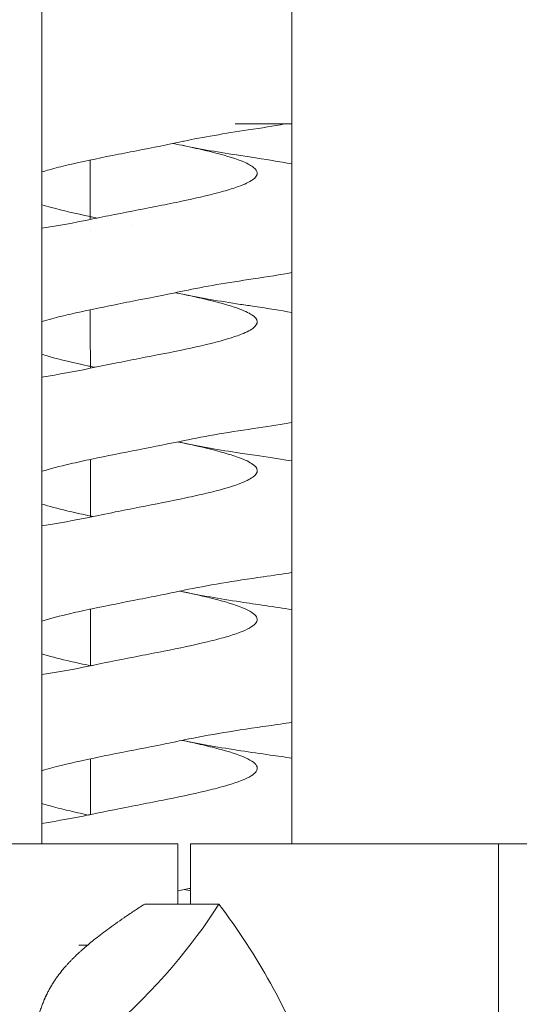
# Model space of a CAD drawing. Header units: inches. Extents: x 1 to 669, y 0 to 417.
# Tile 70 of 256: x 106.548 to 107.165, y 273.387 to 274.601. Entities that reach past the tile are written whole.
import ezdxf

# ---------------------------------------------------------------- set-up
doc = ezdxf.new("R2010")
doc.units = ezdxf.units.IN
doc.header["$LTSCALE"] = 12
doc.header["$MEASUREMENT"] = 0
doc.layers.get('0').update_dxf_attribs({"linetype": 'CONTINUOUS'})
doc.layers.add('X', color=1, linetype='CONTINUOUS')

# ---------------------------------------------------------------- blocks, each defined once
blk = doc.blocks.new('GASTRAIN')
at = {"layer": 'X', "lineweight": 0}
blk.add_line((-16.6483, 291.317), (-16.6374, 291.317), dxfattribs=at)
blk.add_rational_spline([(-16.702, 291.2112), (-16.6937, 291.257), (-16.6657, 291.2895)], [1.70765438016, 2.06132118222, 2.06132118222], degree=2, dxfattribs=at)

msp = doc.modelspace()

# ---------------------------------------------------------------- linework, layer by layer
at = {"layer": 'X', "lineweight": 0}
for p, q in [((106.57573, 273.58506), (106.57573, 275.51061)), ((106.88392, 274.81646), (106.88392, 273.58506)), ((106.88392, 274.47257), (106.81423, 274.47257)), ((106.74323, 273.58506), (106.53531, 273.58506)), ((106.74323, 273.51079), (106.74323, 273.58506)), ((107.13917, 273.58506), (106.75892, 273.58506)), ((106.75892, 273.51079), (106.75892, 273.58506)), ((107.89374, 273.58506), (107.13917, 273.58506)), ((107.13917, 273.58506), (107.13917, 272.90506)), ((106.7939, 273.51079), (106.70249, 273.51079)), ((106.62108, 273.46006), (106.63194, 273.46006))]:
    msp.add_line(p, q, dxfattribs=at)
at = {"layer": 'X', "lineweight": 0, "extrusion": (3.46205e-16, -6.57654e-17, -1)}
msp.add_ellipse((106.29801, 273.43251), major_axis=(-0.53057, -0.29541), ratio=0.4513955, start_param=-2.4593745, end_param=-2.044731, dxfattribs=at)
at = {"layer": 'X', "lineweight": 0}
msp.add_ellipse((106.41982, 273.41334), major_axis=(-0.45976, 0.39673), ratio=0.5619584, start_param=-2.3553586, end_param=-1.940715, dxfattribs=at)
for points in [[(106.83001, 274.46512), (106.80128, 274.46083), (106.77398, 274.45623), (106.75114, 274.45134)], [(106.8303, 274.46516), (106.8302, 274.46514), (106.83011, 274.46513), (106.83001, 274.46512)], [(106.87502, 274.47257), (106.86188, 274.4701), (106.84676, 274.46762), (106.8303, 274.46516)], [(106.63525, 274.42803), (106.63526, 274.4036), (106.63527, 274.37917), (106.63528, 274.35474)], [(106.83193, 274.43186), (106.83183, 274.43187), (106.83172, 274.43189), (106.83162, 274.4319)], [(106.83193, 274.43186), (106.85139, 274.42899), (106.86907, 274.42607), (106.88392, 274.42316)], [(106.57573, 274.34393), (106.59656, 274.34724), (106.6162, 274.35071), (106.63343, 274.35435)], [(106.63529, 274.34177), (106.63529, 274.34176), (106.63529, 274.34176), (106.63529, 274.34176)], [(106.6874, 274.34781), (106.6874, 274.34781), (106.6874, 274.34781), (106.6874, 274.34781)], [(106.83627, 274.28147), (106.80531, 274.27693), (106.77577, 274.27204), (106.75125, 274.2668)], [(106.83635, 274.28148), (106.83632, 274.28148), (106.8363, 274.28147), (106.83627, 274.28147)], [(106.88392, 274.28931), (106.87011, 274.28669), (106.854, 274.28407), (106.83635, 274.28148)], [(106.63534, 274.24348), (106.63535, 274.21943), (106.63537, 274.19538), (106.63539, 274.17133)], [(106.83807, 274.24753), (106.838, 274.24754), (106.83793, 274.24755), (106.83786, 274.24756)], [(106.83807, 274.24753), (106.85493, 274.24508), (106.87044, 274.2426), (106.88392, 274.24013)], [(106.57573, 274.1605), (106.59652, 274.1638), (106.61611, 274.16726), (106.63332, 274.1709)], [(106.64107, 274.17252), (106.63916, 274.17291), (106.63726, 274.17331), (106.63538, 274.17371)], [(106.84269, 274.09784), (106.80929, 274.09302), (106.77734, 274.08781), (106.75119, 274.08222)], [(106.84273, 274.09785), (106.84272, 274.09785), (106.8427, 274.09784), (106.84269, 274.09784)], [(106.88392, 274.10439), (106.87163, 274.1022), (106.85775, 274.10001), (106.84273, 274.09785)], [(106.84429, 274.06319), (106.84428, 274.06319), (106.84427, 274.06319), (106.84425, 274.0632)], [(106.84429, 274.06319), (106.85862, 274.06114), (106.87197, 274.05908), (106.88392, 274.05702)], [(106.63547, 274.05893), (106.63548, 274.03526), (106.6355, 274.0116), (106.63552, 273.98793)], [(106.63831, 273.98852), (106.63738, 273.98871), (106.63645, 273.98891), (106.63552, 273.98911)], [(106.57573, 273.97706), (106.59656, 273.98037), (106.61614, 273.98384), (106.63332, 273.98747)], [(106.88392, 273.91955), (106.87322, 273.91775), (106.86147, 273.91595), (106.84891, 273.91416)], [(106.8488, 273.91415), (106.81315, 273.90908), (106.77905, 273.9036), (106.75131, 273.89767)], [(106.84891, 273.91416), (106.84888, 273.91416), (106.84884, 273.91415), (106.8488, 273.91415)], [(106.6356, 273.87439), (106.63562, 273.85111), (106.63563, 273.82782), (106.63565, 273.80453)], [(106.85091, 273.87882), (106.86266, 273.87717), (106.87374, 273.87551), (106.88392, 273.87384)], [(106.57573, 273.79363), (106.59649, 273.79693), (106.61601, 273.80038), (106.63317, 273.80401)], [(106.88392, 273.73476), (106.87508, 273.73335), (106.86559, 273.73194), (106.85559, 273.73054)], [(106.8555, 273.73053), (106.81741, 273.7252), (106.78072, 273.71939), (106.75129, 273.7131)], [(106.85559, 273.73054), (106.85556, 273.73053), (106.85553, 273.73053), (106.8555, 273.73053)], [(106.63572, 273.68985), (106.63573, 273.66694), (106.63575, 273.64403), (106.63576, 273.62113)], [(106.8574, 273.69448), (106.85734, 273.69449), (106.85729, 273.69449), (106.85724, 273.6945)], [(106.8574, 273.69448), (106.8667, 273.69319), (106.87558, 273.69189), (106.88392, 273.69059)], [(106.57573, 273.61019), (106.59654, 273.61351), (106.61605, 273.61696), (106.63317, 273.62058)], [(106.74323, 273.52682), (106.74596, 273.52739), (106.74866, 273.52797), (106.75134, 273.52854)], [(106.75128, 273.52852), (106.75386, 273.52798), (106.75641, 273.52743), (106.75892, 273.52688)], [(106.75128, 273.52852), (106.75378, 273.528), (106.75633, 273.52748), (106.75892, 273.52697)], [(106.75892, 273.53011), (106.75635, 273.52959), (106.75381, 273.52907), (106.75134, 273.52854)]]:
    msp.add_open_spline(points, degree=3, dxfattribs=at)
for points, knots in [([(106.57573, 274.41341), (106.5787, 274.41433), (106.58184, 274.41524), (106.59211, 274.4181), (106.59976, 274.42003), (106.62456, 274.42588), (106.64321, 274.42975), (106.67251, 274.4356), (106.68236, 274.43754), (106.71222, 274.44339), (106.73199, 274.44726), (106.75063, 274.45123), (106.75089, 274.45129), (106.75114, 274.45134)], [-1.98562108, -1.98562108, -1.98562108, -1.98562108, -1.9492368, -1.9492368, -1.87252392, -1.87252392, -1.71741095, -1.71741095, -1.6407548, -1.6407548, -1.4855368, -1.4855368, -1.48335848, -1.48335848, -1.48335848, -1.48335848]), ([(106.73759, 274.44851), (106.74748, 274.44648), (106.75704, 274.44446), (106.7747, 274.4405), (106.78279, 274.43857), (106.80443, 274.43297), (106.81614, 274.42932), (106.82999, 274.42342), (106.83404, 274.4212), (106.8396, 274.41675), (106.84111, 274.41453), (106.8413, 274.4123)], [-0.80252525, -0.80252525, -0.80252525, -0.80252525, -0.72142758, -0.72142758, -0.64440478, -0.64440478, -0.49799243, -0.49799243, -0.40909454, -0.40909454, -0.32032306, -0.32032306, -0.32032306, -0.32032306]), ([(106.74949, 274.44604), (106.77045, 274.44161), (106.79496, 274.43744), (106.82432, 274.43298), (106.82796, 274.43244), (106.83162, 274.4319)], [0, 0, 0, 0, 0.08999839, 0.08999839, 0.10259862, 0.10259862, 0.10259862, 0.10259862]), ([(106.8413, 274.4123), (106.84155, 274.40944), (106.83964, 274.40659), (106.83167, 274.4009), (106.82569, 274.39809), (106.81257, 274.39333), (106.80644, 274.3914), (106.78597, 274.38564), (106.7697, 274.38186), (106.74264, 274.3761), (106.7332, 274.37417), (106.70436, 274.36842), (106.68455, 274.36464), (106.65549, 274.35889), (106.64595, 274.35697), (106.63563, 274.35481), (106.63452, 274.35458), (106.63343, 274.35435)], [-0.7716025, -0.7716025, -0.7716025, -0.7716025, -0.65758241, -0.65758241, -0.54475413, -0.54475413, -0.46783204, -0.46783204, -0.31523779, -0.31523779, -0.23837468, -0.23837468, -0.08603905, -0.08603905, -0.00923817, -0.00923817, -0.000001, -0.000001, -0.000001, -0.000001]), ([(106.63519, 274.35832), (106.6174, 274.36207), (106.60116, 274.3658), (106.58324, 274.37068), (106.57936, 274.3718), (106.57573, 274.37292)], [-0.94692842, -0.94692842, -0.94692842, -0.94692842, -0.7978929, -0.7978929, -0.75354822, -0.75354822, -0.75354822, -0.75354822]), ([(106.64383, 274.35651), (106.64147, 274.357), (106.63914, 274.35748), (106.63631, 274.35808), (106.63579, 274.35819), (106.63528, 274.3583)], [-0.753290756, -0.753290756, -0.753290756, -0.753290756, -0.733999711, -0.733999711, -0.729690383, -0.729690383, -0.729690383, -0.729690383]), ([(106.57573, 274.22885), (106.57953, 274.23002), (106.58361, 274.23119), (106.59511, 274.2343), (106.60292, 274.23623), (106.62791, 274.24203), (106.64644, 274.24585), (106.67558, 274.25164), (106.68547, 274.25357), (106.71462, 274.25929), (106.7336, 274.26303), (106.75125, 274.2668)], [-1.9860771, -1.9860771, -1.9860771, -1.9860771, -1.93948366, -1.93948366, -1.86270948, -1.86270948, -1.70993009, -1.70993009, -1.63310519, -1.63310519, -1.48352833, -1.48352833, -1.48352833, -1.48352833]), ([(106.74037, 274.26451), (106.7434, 274.26389), (106.7464, 274.26327), (106.75847, 274.26072), (106.76718, 274.2588), (106.79195, 274.25298), (106.80613, 274.24911), (106.82465, 274.24251), (106.83058, 274.23981), (106.83883, 274.23435), (106.84106, 274.23161), (106.8413, 274.22887)], [-2.44311916, -2.44311916, -2.44311916, -2.44311916, -2.41817136, -2.41817136, -2.34150483, -2.34150483, -2.18607822, -2.18607822, -2.07796352, -2.07796352, -1.96849571, -1.96849571, -1.96849571, -1.96849571]), ([(106.74948, 274.26262), (106.77042, 274.2582), (106.79492, 274.25402), (106.82632, 274.24925), (106.83206, 274.2484), (106.83786, 274.24756)], [0, 0, 0, 0, 0.09000933, 0.09000933, 0.10980834, 0.10980834, 0.10980834, 0.10980834]), ([(106.8413, 274.22887), (106.84154, 274.22609), (106.83974, 274.22332), (106.83215, 274.21774), (106.82638, 274.21496), (106.81357, 274.21023), (106.80749, 274.20829), (106.78715, 274.20251), (106.77091, 274.1987), (106.73489, 274.19101), (106.71547, 274.18721), (106.68582, 274.18143), (106.6759, 274.1795), (106.65483, 274.17533), (106.64383, 274.17312), (106.63332, 274.1709)], [-0.77212859, -0.77212859, -0.77212859, -0.77212859, -0.66118997, -0.66118997, -0.54979874, -0.54979874, -0.47253006, -0.47253006, -0.31915395, -0.31915395, -0.16593498, -0.16593498, -0.08889311, -0.08889311, -0.000001, -0.000001, -0.000001, -0.000001]), ([(106.63529, 274.17373), (106.63471, 274.17385), (106.63412, 274.17398), (106.61512, 274.17801), (106.59842, 274.18188), (106.58139, 274.18665), (106.57849, 274.1875), (106.57573, 274.18835)], [-0.9471246, -0.9471246, -0.9471246, -0.9471246, -0.94221622, -0.94221622, -0.78716967, -0.78716967, -0.75343993, -0.75343993, -0.75343993, -0.75343993]), ([(106.57573, 274.04427), (106.58565, 274.04733), (106.59742, 274.05038), (106.61896, 274.05539), (106.62783, 274.05733), (106.65548, 274.06314), (106.67511, 274.06698), (106.71426, 274.07465), (106.73339, 274.07841), (106.75119, 274.08222)], [-1.98591338, -1.98591338, -1.98591338, -1.98591338, -1.86435566, -1.86435566, -1.78729056, -1.78729056, -1.63401074, -1.63401074, -1.48324138, -1.48324138, -1.48324138, -1.48324138]), ([(106.74314, 274.08052), (106.74461, 274.08021), (106.74607, 274.07991), (106.76589, 274.07575), (106.78261, 274.07192), (106.80375, 274.06614), (106.81008, 274.06422), (106.82372, 274.05948), (106.83005, 274.05667), (106.83873, 274.05104), (106.84105, 274.04825), (106.8413, 274.04544)], [-2.44307283, -2.44307283, -2.44307283, -2.44307283, -2.43093961, -2.43093961, -2.27716046, -2.27716046, -2.20040402, -2.20040402, -2.0879769, -2.0879769, -1.97608035, -1.97608035, -1.97608035, -1.97608035]), ([(106.7495, 274.07919), (106.77027, 274.0748), (106.7946, 274.07064), (106.8281, 274.06554), (106.83612, 274.06436), (106.84426, 274.0632)], [0, 0, 0, 0, 0.08955754, 0.08955754, 0.11705791, 0.11705791, 0.11705791, 0.11705791]), ([(106.8413, 274.04544), (106.84154, 274.04265), (106.83973, 274.03987), (106.83216, 274.03433), (106.82648, 274.03158), (106.80863, 274.02496), (106.79494, 274.02112), (106.77073, 274.01532), (106.76212, 274.0134), (106.73498, 274.0076), (106.71544, 274.00376), (106.68567, 273.99797), (106.67575, 273.99604), (106.65473, 273.99189), (106.64378, 273.98968), (106.63332, 273.98747)], [-0.77213314, -0.77213314, -0.77213314, -0.77213314, -0.66089216, -0.66089216, -0.55098061, -0.55098061, -0.39668902, -0.39668902, -0.31969088, -0.31969088, -0.16555205, -0.16555205, -0.0884975, -0.0884975, -0.000001, -0.000001, -0.000001, -0.000001]), ([(106.63543, 273.98912), (106.63438, 273.98935), (106.63333, 273.98957), (106.62319, 273.99173), (106.6145, 273.99367), (106.59486, 273.99835), (106.58456, 274.00106), (106.57573, 274.00378)], [-0.9470771, -0.9470771, -0.9470771, -0.9470771, -0.9382771, -0.9382771, -0.86137832, -0.86137832, -0.75309715, -0.75309715, -0.75309715, -0.75309715]), ([(106.57573, 273.85971), (106.5858, 273.86281), (106.59775, 273.86589), (106.61956, 273.87095), (106.62846, 273.8729), (106.65626, 273.87873), (106.67602, 273.88258), (106.70578, 273.88842), (106.71564, 273.89036), (106.73424, 273.8941), (106.74294, 273.89588), (106.75131, 273.89767)], [-1.98635525, -1.98635525, -1.98635525, -1.98635525, -1.86304501, -1.86304501, -1.78591064, -1.78591064, -1.63181356, -1.63181356, -1.55473286, -1.55473286, -1.4835538, -1.4835538, -1.4835538, -1.4835538]), ([(106.74587, 273.89652), (106.74653, 273.89638), (106.7472, 273.89624), (106.76616, 273.89225), (106.7828, 273.88845), (106.81084, 273.88077), (106.82197, 273.87697), (106.83327, 273.87129), (106.83611, 273.86946), (106.84005, 273.86574), (106.84114, 273.86388), (106.8413, 273.86201)], [-2.44324587, -2.44324587, -2.44324587, -2.44324587, -2.43769464, -2.43769464, -2.28437436, -2.28437436, -2.13153663, -2.13153663, -2.05803483, -2.05803483, -1.98363786, -1.98363786, -1.98363786, -1.98363786]), ([(106.74959, 273.89574), (106.77044, 273.89133), (106.79482, 273.88717), (106.8304, 273.88176), (106.84058, 273.88027), (106.85091, 273.87882)], [0, 0, 0, 0, 0.08960181, 0.08960181, 0.12433602, 0.12433602, 0.12433602, 0.12433602]), ([(106.8413, 273.86201), (106.84162, 273.85831), (106.83833, 273.85465), (106.82483, 273.84723), (106.81472, 273.84354), (106.79514, 273.8379), (106.78776, 273.83599), (106.76366, 273.83018), (106.74533, 273.82632), (106.71628, 273.82051), (106.70647, 273.81859), (106.67665, 273.81279), (106.65677, 273.80893), (106.63645, 273.8047), (106.6348, 273.80435), (106.63317, 273.80401)], [-0.77279373, -0.77279373, -0.77279373, -0.77279373, -0.62522153, -0.62522153, -0.47706723, -0.47706723, -0.40045905, -0.40045905, -0.24540225, -0.24540225, -0.16873569, -0.16873569, -0.01379616, -0.01379616, -0.000001, -0.000001, -0.000001, -0.000001]), ([(106.63556, 273.80453), (106.63456, 273.80474), (106.63356, 273.80495), (106.62346, 273.8071), (106.61477, 273.80904), (106.59502, 273.81373), (106.58463, 273.81647), (106.57573, 273.81921)], [-0.94738455, -0.94738455, -0.94738455, -0.94738455, -0.93901121, -0.93901121, -0.86213973, -0.86213973, -0.75304301, -0.75304301, -0.75304301, -0.75304301]), ([(106.57573, 273.67513), (106.57956, 273.67632), (106.58368, 273.6775), (106.6025, 273.68259), (106.61956, 273.68646), (106.64746, 273.69231), (106.65702, 273.69424), (106.68647, 273.70009), (106.70663, 273.70396), (106.7347, 273.70962), (106.74315, 273.71136), (106.75129, 273.7131)], [-1.98588617, -1.98588617, -1.98588617, -1.98588617, -1.93902125, -1.93902125, -1.78404918, -1.78404918, -1.70732301, -1.70732301, -1.55223528, -1.55223528, -1.48324541, -1.48324541, -1.48324541, -1.48324541]), ([(106.74858, 273.71252), (106.75744, 273.71066), (106.76594, 273.70879), (106.78224, 273.70499), (106.78993, 273.70307), (106.81099, 273.69729), (106.82213, 273.69349), (106.8334, 273.68779), (106.83622, 273.68594), (106.84009, 273.68226), (106.84114, 273.68042), (106.8413, 273.67859)], [-2.44336542, -2.44336542, -2.44336542, -2.44336542, -2.36864434, -2.36864434, -2.29182369, -2.29182369, -2.13848661, -2.13848661, -2.06480317, -2.06480317, -1.99151602, -1.99151602, -1.99151602, -1.99151602]), ([(106.74967, 273.71229), (106.77068, 273.70785), (106.79524, 273.70367), (106.83285, 273.69795), (106.84493, 273.69621), (106.85724, 273.6945)], [0, 0, 0, 0, 0.09043856, 0.09043856, 0.13147225, 0.13147225, 0.13147225, 0.13147225]), ([(106.8413, 273.67859), (106.84147, 273.67671), (106.8407, 273.67483), (106.8373, 273.67105), (106.83467, 273.66916), (106.82401, 273.66343), (106.81331, 273.65963), (106.79281, 273.65386), (106.78525, 273.65193), (106.76095, 273.64616), (106.74273, 273.64236), (106.7138, 273.6366), (106.70393, 273.63467), (106.67436, 273.62891), (106.65482, 273.62512), (106.6354, 273.62105), (106.63428, 273.62082), (106.63317, 273.62058)], [-0.77246672, -0.77246672, -0.77246672, -0.77246672, -0.69747408, -0.69747408, -0.62200106, -0.62200106, -0.46889311, -0.46889311, -0.39190194, -0.39190194, -0.23896576, -0.23896576, -0.16202866, -0.16202866, -0.00934711, -0.00934711, -0.000001, -0.000001, -0.000001, -0.000001]), ([(106.63289, 273.62052), (106.62397, 273.62242), (106.61542, 273.62432), (106.59917, 273.62817), (106.59155, 273.6301), (106.5815, 273.63291), (106.57854, 273.63377), (106.57573, 273.63464)], [-0.94680002, -0.94680002, -0.94680002, -0.94680002, -0.87123893, -0.87123893, -0.79440742, -0.79440742, -0.76001843, -0.76001843, -0.76001843, -0.76001843])]:
    msp.add_open_spline(points, degree=3, knots=knots, dxfattribs=at)
for points, weights in [([(106.60363, 273.43251), (106.63161, 273.46494), (106.70249, 273.51079)], [2.06132118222, 2.06132118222, 1.70765438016]), ([(106.56739, 273.35423), (106.57565, 273.40009), (106.60363, 273.43251)], [1.70765438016, 2.06132118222, 2.06132118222])]:
    msp.add_rational_spline(points, weights, degree=2, dxfattribs=at)

# ---------------------------------------------------------------- block references
msp.add_blockref('GASTRAIN', (123.26937, -17.85695))

doc.saveas('drawing.dxf')
